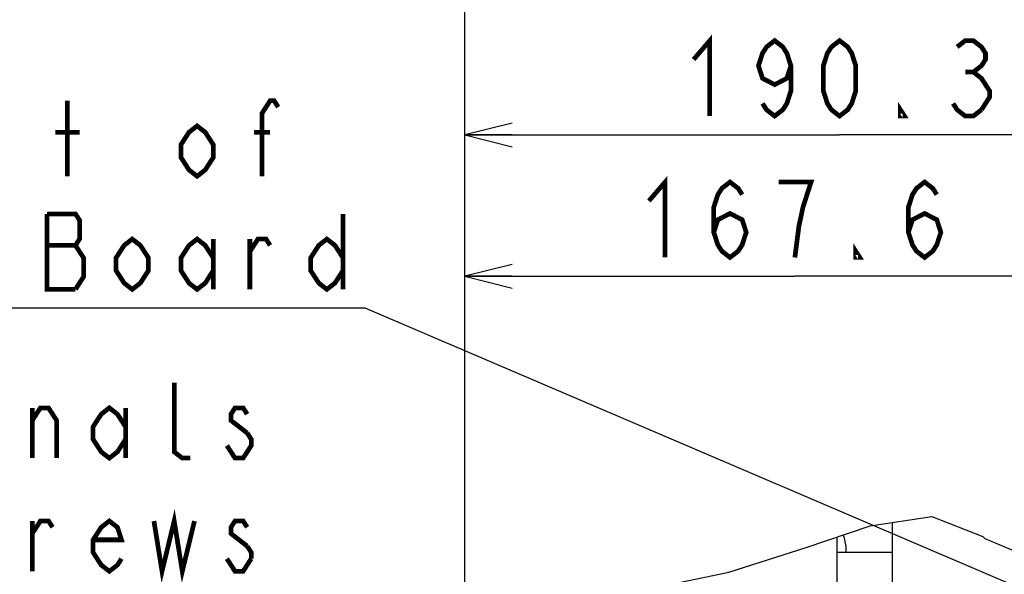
# Model space of a CAD drawing. Extents: x 33 to 410, y 33 to 287.
# Tile 72 of 90: x 247 to 289, y 230 to 254. Entities that reach past the tile are written whole.
import ezdxf

# ---------------------------------------------------------------- set-up
doc = ezdxf.new("R2010")
doc.units = 0
doc.header["$LTSCALE"] = 23.1
doc.layers.get('0').update_dxf_attribs({"linetype": 'CONTINUOUS'})
for name, color, linetype in [('ALL_AXIS', 7, 'CONTINUOUS'), ('ALL_DIM', 7, 'CONTINUOUS'), ('ALL_FEATURES', 7, 'CONTINUOUS'), ('ALL_NOTE', 7, 'CONTINUOUS')]:
    doc.layers.add(name, color=color, linetype=linetype)
doc.dimstyles.get("Standard").update_dxf_attribs({"dimtxt": 2.5, "dimasz": 2.5, "dimexe": 1.25, "dimexo": 0.625, "dimtad": 1, "dimcen": 2.5, "dimazin": 3, "dimtfac": 1, "dimtmove": 0, "dimatfit": 3})

# ---------------------------------------------------------------- blocks, each defined once
blk = doc.blocks.new('_OPEN')
at = {"color": 0, "linetype": 'BYBLOCK'}
for p, q in [((0, 0), (-1, 0.25)), ((-1, -0.25), (0, 0)), ((-1, 0), (0, 0))]:
    blk.add_line(p, q, dxfattribs=at)
blk = doc.blocks.new('*D17')
at = {"layer": 'ALL_DIM', "color": 2, "linetype": 'CONTINUOUS'}
for p, q in [((266.176, 174.83), (266.176, 243.698)), ((294.165, 228.575), (294.165, 243.698)), ((266.176, 242.698), (280.171, 242.698)), ((294.165, 242.698), (280.171, 242.698))]:
    blk.add_line(p, q, dxfattribs=at)
at = {"layer": 'ALL_DIM', "color": 2, "linetype": 'CONTINUOUS', "xscale": 2, "yscale": 2, "zscale": 2, "rotation": 180}
blk.add_blockref('_OPEN', (266.176, 242.698), dxfattribs=at)
at = {"layer": 'ALL_DIM', "color": 2, "linetype": 'CONTINUOUS', "xscale": 2, "yscale": 2, "zscale": 2}
blk.add_blockref('_OPEN', (294.165, 242.698), dxfattribs=at)
blk = doc.blocks.new('*D35')
at = {"layer": 'ALL_DIM', "color": 2, "linetype": 'CONTINUOUS'}
for p, q in [((266.176, 174.83), (266.176, 249.698)), ((297.956, 200.627), (297.956, 249.698)), ((266.176, 248.698), (282.066, 248.698)), ((297.956, 248.698), (282.066, 248.698))]:
    blk.add_line(p, q, dxfattribs=at)
at = {"layer": 'ALL_DIM', "color": 2, "linetype": 'CONTINUOUS', "xscale": 2, "yscale": 2, "zscale": 2, "rotation": 180}
blk.add_blockref('_OPEN', (266.176, 248.698), dxfattribs=at)
at = {"layer": 'ALL_DIM', "color": 2, "linetype": 'CONTINUOUS', "xscale": 2, "yscale": 2, "zscale": 2}
blk.add_blockref('_OPEN', (297.956, 248.698), dxfattribs=at)
blk = doc.blocks.new('*D39')
at = {"layer": 'ALL_DIM', "color": 2, "linetype": 'CONTINUOUS'}
for p, q in [((266.176, 174.83), (266.176, 261.698)), ((330.396, 251), (330.396, 261.698)), ((266.176, 260.698), (298.286, 260.698)), ((330.396, 260.698), (298.286, 260.698))]:
    blk.add_line(p, q, dxfattribs=at)
at = {"layer": 'ALL_DIM', "color": 2, "linetype": 'CONTINUOUS', "xscale": 2, "yscale": 2, "zscale": 2, "rotation": 180}
blk.add_blockref('_OPEN', (266.176, 260.698), dxfattribs=at)
at = {"layer": 'ALL_DIM', "color": 2, "linetype": 'CONTINUOUS', "xscale": 2, "yscale": 2, "zscale": 2}
blk.add_blockref('_OPEN', (330.396, 260.698), dxfattribs=at)
blk = doc.blocks.new('*D40')
at = {"layer": 'ALL_DIM', "color": 2, "linetype": 'CONTINUOUS'}
for p, q in [((266.176, 174.83), (266.176, 255.698)), ((314.489, 200.627), (314.489, 255.698)), ((266.176, 254.698), (290.333, 254.698)), ((314.489, 254.698), (290.333, 254.698))]:
    blk.add_line(p, q, dxfattribs=at)
at = {"layer": 'ALL_DIM', "color": 2, "linetype": 'CONTINUOUS', "xscale": 2, "yscale": 2, "zscale": 2, "rotation": 180}
blk.add_blockref('_OPEN', (266.176, 254.698), dxfattribs=at)
at = {"layer": 'ALL_DIM', "color": 2, "linetype": 'CONTINUOUS', "xscale": 2, "yscale": 2, "zscale": 2}
blk.add_blockref('_OPEN', (314.489, 254.698), dxfattribs=at)

msp = doc.modelspace()

# ---------------------------------------------------------------- linework, layer by layer
at = {"color": 7, "linetype": 'CONTINUOUS'}
for p, q in [((283.364, 232.117), (285.984, 232.51)), ((285.984, 232.51), (288.145, 231.654)), ((280.65, 231.197), (283.364, 232.117)), ((288.145, 231.654), (288.173, 231.627)), ((288.173, 231.627), (288.201, 231.6)), ((288.201, 231.6), (288.23, 231.573)), ((288.23, 231.573), (289.846, 230.894)), ((277.371, 230.139), (280.65, 231.197)), ((274.247, 229.502), (277.371, 230.139))]:
    msp.add_line(p, q, dxfattribs=at)
at = {"layer": 'ALL_AXIS', "color": 7, "linetype": 'CONTINUOUS'}
msp.add_line((282.342, 230.998), (282.342, 231.165), dxfattribs=at)
msp.add_arc((281.006, 231.165), 1.336, 360, 24.918, dxfattribs=at)
at = {"layer": 'ALL_DIM', "color": 2, "linetype": 'CONTINUOUS', "const_width": 0.2}
for points in [[(275.874, 251.898), (276.562, 252.698), (276.562, 249.498)], [(280.002, 251.632), (279.83, 251.098), (279.314, 250.832), (278.798, 251.098), (278.626, 251.632), (278.798, 252.165), (278.97, 252.432), (279.314, 252.698), (279.658, 252.432), (279.83, 252.165), (280.002, 251.632), (280.002, 250.565), (279.83, 250.032), (279.658, 249.765), (279.314, 249.498), (278.97, 249.765), (278.798, 250.032)], [(282.066, 249.498), (281.722, 249.765), (281.55, 250.032), (281.378, 250.565), (281.378, 251.632), (281.55, 252.165), (281.722, 252.432), (282.066, 252.698), (282.41, 252.432), (282.582, 252.165), (282.754, 251.632), (282.754, 250.565), (282.582, 250.032), (282.41, 249.765), (282.066, 249.498)], [(287.054, 252.432), (287.398, 252.698), (287.742, 252.698), (288.086, 252.432), (288.258, 252.165), (288.258, 251.898), (288.086, 251.632), (287.742, 251.365), (288.086, 251.098), (288.258, 250.832), (288.43, 250.565), (288.43, 250.298), (288.086, 249.765)], [(287.398, 251.365), (287.742, 251.365)], [(284.818, 249.498), (284.646, 249.498), (284.646, 249.765), (284.818, 249.498)], [(288.086, 249.765), (287.742, 249.498), (287.398, 249.498), (287.054, 249.765), (286.882, 250.032)], [(273.979, 245.898), (274.667, 246.698), (274.667, 243.498)], [(276.731, 244.565), (276.903, 245.098), (277.419, 245.365), (277.935, 245.098), (278.107, 244.565), (277.935, 244.032), (277.763, 243.765), (277.419, 243.498), (277.075, 243.765), (276.903, 244.032), (276.731, 244.565), (276.731, 245.632), (276.903, 246.165), (277.075, 246.432), (277.419, 246.698), (277.763, 246.432), (277.935, 246.165)], [(280.171, 243.498), (280.343, 244.832), (280.515, 245.632), (280.687, 246.165), (280.859, 246.698), (279.483, 246.698)], [(284.987, 244.565), (285.159, 245.098), (285.675, 245.365), (286.191, 245.098), (286.363, 244.565), (286.191, 244.032), (286.019, 243.765), (285.675, 243.498), (285.331, 243.765), (285.159, 244.032), (284.987, 244.565), (284.987, 245.632), (285.159, 246.165), (285.331, 246.432), (285.675, 246.698), (286.019, 246.432), (286.191, 246.165)], [(282.923, 243.498), (282.751, 243.498), (282.751, 243.765), (282.923, 243.498)]]:
    msp.add_lwpolyline(points, dxfattribs=at)
at = {"layer": 'ALL_FEATURES', "color": 7, "linetype": 'CONTINUOUS'}
for p, q in [((284.296, 232.257), (284.296, 228.711)), ((281.958, 228.711), (281.958, 231.64)), ((281.958, 230.998), (284.296, 230.998))]:
    msp.add_line(p, q, dxfattribs=at)
at = {"layer": 'ALL_NOTE', "color": 2, "linetype": 'CONTINUOUS'}
for p, q in [((261.693, 241.345), (223.165, 241.345)), ((261.943, 241.345), (261.693, 241.345)), ((293.698, 227.756), (261.943, 241.345))]:
    msp.add_line(p, q, dxfattribs=at)
at = {"layer": 'ALL_NOTE', "color": 2, "linetype": 'CONTINUOUS', "const_width": 0.2}
for points in [[(249.309, 246.945), (249.309, 250.145)], [(257.565, 246.945), (257.565, 249.612), (257.909, 250.145), (258.081, 250.145), (258.253, 249.879)], [(255.501, 247.746), (255.157, 247.212), (254.813, 246.945), (254.469, 247.212), (254.125, 247.746), (254.125, 248.279), (254.469, 248.812), (254.813, 249.079), (255.157, 248.812), (255.501, 248.279), (255.501, 247.746)], [(248.793, 248.812), (249.825, 248.812)], [(257.221, 248.812), (257.909, 248.812)], [(249.653, 242.145), (249.997, 242.679), (249.997, 243.479), (249.825, 243.745), (249.653, 244.012), (249.825, 244.279), (249.825, 245.079), (249.653, 245.346), (248.449, 245.346)], [(248.449, 245.346), (248.449, 242.145), (249.653, 242.145)], [(261.005, 245.346), (261.005, 242.145)], [(252.749, 242.946), (252.405, 242.412), (252.061, 242.145), (251.717, 242.412), (251.373, 242.946), (251.373, 243.479), (251.717, 244.012), (252.061, 244.279), (252.405, 244.012), (252.749, 243.479), (252.749, 242.946)], [(255.501, 242.946), (255.157, 242.412), (254.813, 242.145), (254.469, 242.412), (254.125, 242.946), (254.125, 243.479), (254.469, 244.012), (254.813, 244.279), (255.157, 244.012), (255.501, 243.479)], [(255.501, 244.279), (255.501, 242.145)], [(257.049, 243.745), (257.393, 244.279), (257.737, 244.279), (257.909, 244.012)], [(257.049, 242.145), (257.049, 244.279)], [(261.005, 242.946), (260.661, 242.412), (260.317, 242.145), (259.973, 242.412), (259.629, 242.946), (259.629, 243.479), (259.973, 244.012), (260.317, 244.279), (260.661, 244.012), (261.005, 243.479)], [(248.449, 244.012), (249.653, 244.012)], [(254.529, 234.984), (254.185, 234.984), (253.841, 235.25), (253.841, 238.184)], [(247.821, 236.584), (248.165, 237.117), (248.509, 237.117), (248.853, 236.584), (248.853, 234.984)], [(247.821, 234.984), (247.821, 237.117)], [(251.777, 235.784), (251.433, 235.25), (251.089, 234.984), (250.745, 235.25), (250.401, 235.784), (250.401, 236.317), (250.745, 236.85), (251.089, 237.117), (251.433, 236.85), (251.777, 236.317)], [(251.777, 237.117), (251.777, 234.984)], [(256.937, 236.85), (256.765, 237.117), (256.421, 237.117), (256.249, 236.85), (256.249, 236.584), (256.937, 236.05)], [(256.937, 236.05), (257.109, 235.784), (257.109, 235.517), (256.937, 235.25), (256.765, 234.984), (256.421, 234.984), (256.249, 235.25), (256.077, 235.517)], [(252.981, 232.317), (253.325, 230.184), (253.841, 232.317), (254.185, 230.184), (254.701, 232.317)], [(247.821, 231.784), (248.165, 232.317), (248.509, 232.317), (248.681, 232.05)], [(247.821, 230.184), (247.821, 232.317)], [(251.605, 230.717), (251.433, 230.45), (251.089, 230.184), (250.745, 230.45), (250.401, 230.984), (250.401, 231.517), (250.745, 232.05), (251.089, 232.317), (251.433, 232.05), (251.605, 231.517), (250.401, 231.517)], [(256.937, 232.05), (256.765, 232.317), (256.421, 232.317), (256.249, 232.05), (256.249, 231.784), (256.937, 231.25)], [(256.937, 231.25), (257.109, 230.984), (257.109, 230.717)], [(257.109, 230.717), (256.765, 230.184), (256.421, 230.184), (256.249, 230.45), (256.077, 230.717)]]:
    msp.add_lwpolyline(points, dxfattribs=at)

# ---------------------------------------------------------------- dimensions: what is measured, and where the dimension line sits
at = {"layer": 'ALL_DIM', "color": 2, "linetype": 'CONTINUOUS'}
for base, p2, picture, middle in [((330.396, 260.698), (330.396, 250), '*D39', (291.406, 260.698)), ((314.489, 254.698), (314.489, 199.627), '*D40', (283.453, 254.698)), ((297.956, 248.698), (297.956, 199.627), '*D35', (275.186, 248.698)), ((294.165, 242.698), (294.165, 227.575), '*D17', (273.291, 242.698))]:
    dim = msp.add_linear_dim(base=base, p1=(266.176, 173.83), p2=p2, dimstyle='Standard', dxfattribs=at)
    dim.commit()
    dim.dimension.update_dxf_attribs({"geometry": picture, "text_midpoint": middle, "dimtype": 128})

doc.saveas('drawing.dxf')
